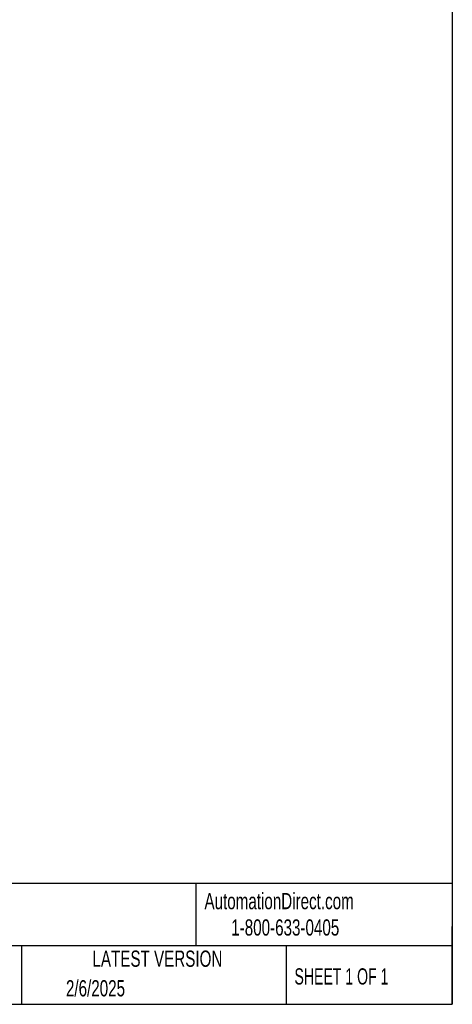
# Model space of a CAD drawing. Header units: millimetres. Extents: x 6 to 273, y 6 to 210.
# Tile 7 of 10: x 217 to 273, y 6 to 135. Entities that reach past the tile are written whole.
import ezdxf

# ---------------------------------------------------------------- set-up
doc = ezdxf.new("R2010")
doc.units = ezdxf.units.MM
doc.linetypes.add('SLD-Solid', pattern=[0])
doc.layers.add('TEXT', color=140, linetype='SLD-Solid', lineweight=25)
doc.styles.add('SLDTEXTSTYLE0', font='TXT', dxfattribs={"width": 0.7})
doc.styles.add('SLDTEXTSTYLE1', font='TXT', dxfattribs={"width": 0.65})

msp = doc.modelspace()

# ---------------------------------------------------------------- linework, layer by layer
at = {"layer": 'TEXT'}
for p, q in [((273.05, 209.55), (273.05, 6.35)), ((273.05, 22.126), (6.35, 22.126)), ((239.575, 22.126), (239.575, 13.97)), ((273.05, 6.35), (273.05, 16.51)), ((273.05, 13.97), (6.35, 13.97)), ((216.812, 13.97), (216.812, 6.35)), ((251.349, 13.97), (251.349, 6.35)), ((6.35, 6.35), (273.05, 6.35))]:
    msp.add_line(p, q, dxfattribs=at)

# ---------------------------------------------------------------- texts
for s, insert, char_height, attachment_point, style in [('AutomationDirect.com', (240.695, 20.877), 2.11667, 1, 'SLDTEXTSTYLE0'), ('1-800-633-0405', (244.192, 17.437), 2.11667, 1, 'SLDTEXTSTYLE0'), ('LATEST VERSION', (234.552, 13.364), 2.11667, 2, 'SLDTEXTSTYLE0'), ('SHEET 1 OF 1', (252.441, 11.051), 2.11667, 1, 'SLDTEXTSTYLE1'), ('2/6/2025', (222.613, 9.503), 2.1167, 1, 'SLDTEXTSTYLE0')]:
    msp.add_mtext(s, dxfattribs=dict(at, insert=insert, char_height=char_height, attachment_point=attachment_point, style=style))

doc.saveas('drawing.dxf')
